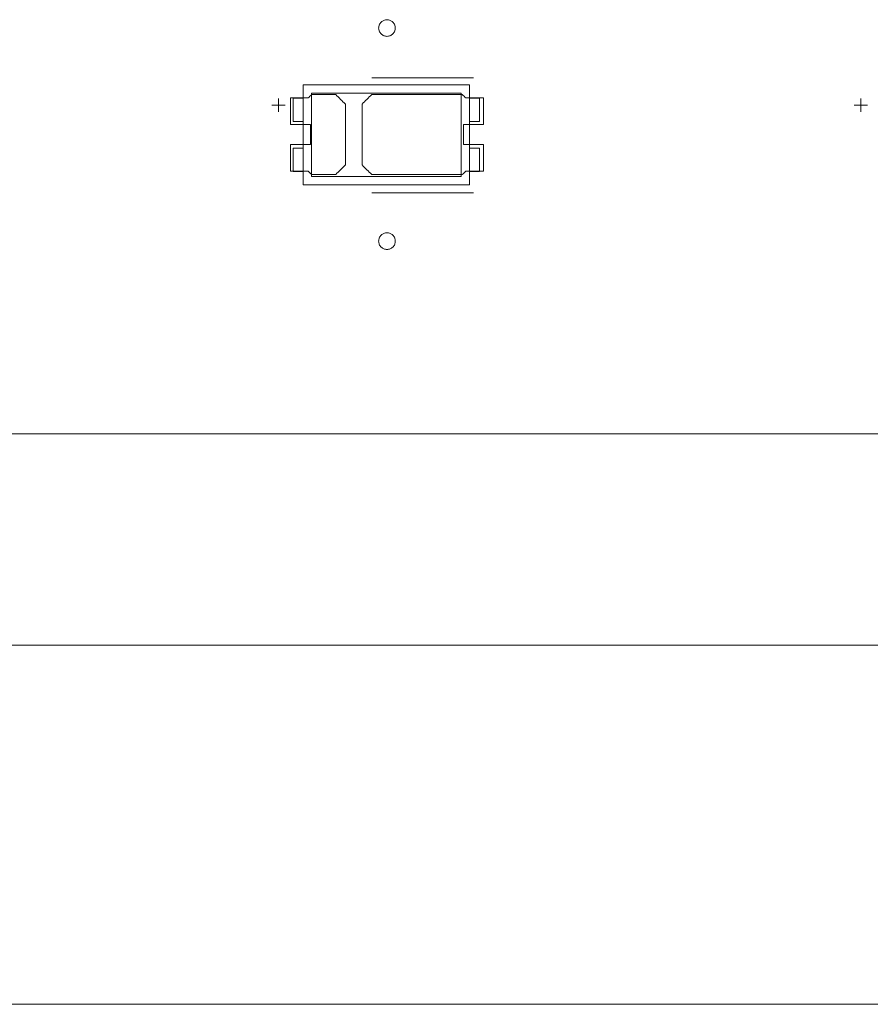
# Model space of a CAD drawing. Header units: inches. Extents: x -35 to 647, y 178 to 608.
# Tile 70 of 234: x 109 to 134, y 534 to 563. Entities that reach past the tile are written whole.
import ezdxf

# ---------------------------------------------------------------- set-up
doc = ezdxf.new("R2010")
doc.units = ezdxf.units.IN
doc.header["$MEASUREMENT"] = 0
doc.layers.add('1', color=7, linetype='Continuous')

# ---------------------------------------------------------------- blocks, each defined once
blk = doc.blocks.new('block 5')
at = {"layer": '1', "color": 8, "lineweight": 18, "true_color": 0x808080}
blk.add_lwpolyline([(-17.905, 544.686), (554.794, 544.686)], dxfattribs=at)
blk = doc.blocks.new('block 44')
at = {"layer": '1', "color": 155, "lineweight": 18, "true_color": 0x4c7299}
blk.add_lwpolyline([(121.926, 558.768), (117.426, 558.768)], dxfattribs=at)
blk = doc.blocks.new('block 45')
at = {"layer": '1', "color": 155, "lineweight": 18, "true_color": 0x4c7299}
blk.add_lwpolyline([(121.926, 561.268), (121.926, 558.768)], dxfattribs=at)
blk = doc.blocks.new('block 46')
at = {"layer": '1', "color": 155, "lineweight": 18, "true_color": 0x4c7299}
blk.add_lwpolyline([(117.426, 561.268), (121.926, 561.268)], dxfattribs=at)
blk = doc.blocks.new('block 47')
at = {"layer": '1', "color": 155, "lineweight": 18, "true_color": 0x4c7299}
blk.add_lwpolyline([(122.176, 558.518), (122.176, 561.518)], dxfattribs=at)
blk = doc.blocks.new('block 48')
at = {"layer": '1', "color": 155, "lineweight": 18, "true_color": 0x4c7299}
blk.add_lwpolyline([(117.176, 561.518), (117.176, 558.518)], dxfattribs=at)
blk = doc.blocks.new('block 49')
at = {"layer": '1', "color": 155, "lineweight": 18, "true_color": 0x4c7299}
blk.add_lwpolyline([(117.176, 558.518), (122.176, 558.518)], dxfattribs=at)
blk = doc.blocks.new('block 50')
at = {"layer": '1', "color": 155, "lineweight": 18, "true_color": 0x4c7299}
blk.add_lwpolyline([(117.426, 558.768), (117.426, 561.268)], dxfattribs=at)
blk = doc.blocks.new('block 51')
at = {"layer": '1', "color": 155, "lineweight": 18, "true_color": 0x4c7299}
blk.add_lwpolyline([(122.176, 559.618), (122.476, 559.618)], dxfattribs=at)
blk = doc.blocks.new('block 52')
at = {"layer": '1', "color": 155, "lineweight": 18, "true_color": 0x4c7299}
blk.add_lwpolyline([(122.476, 560.418), (122.476, 561.118)], dxfattribs=at)
blk = doc.blocks.new('block 53')
at = {"layer": '1', "color": 155, "lineweight": 18, "true_color": 0x4c7299}
blk.add_lwpolyline([(122.176, 560.418), (122.476, 560.418)], dxfattribs=at)
blk = doc.blocks.new('block 54')
at = {"layer": '1', "color": 155, "lineweight": 18, "true_color": 0x4c7299}
blk.add_lwpolyline([(117.176, 559.618), (116.876, 559.618)], dxfattribs=at)
blk = doc.blocks.new('block 55')
at = {"layer": '1', "color": 155, "lineweight": 18, "true_color": 0x4c7299}
blk.add_lwpolyline([(116.876, 560.418), (116.876, 561.118)], dxfattribs=at)
blk = doc.blocks.new('block 56')
at = {"layer": '1', "color": 155, "lineweight": 18, "true_color": 0x4c7299}
blk.add_lwpolyline([(116.876, 561.118), (117.176, 561.118)], dxfattribs=at)
blk = doc.blocks.new('block 57')
at = {"layer": '1', "color": 155, "lineweight": 18, "true_color": 0x4c7299}
blk.add_lwpolyline([(122.176, 561.518), (117.176, 561.518)], dxfattribs=at)
blk = doc.blocks.new('block 58')
at = {"layer": '1', "color": 155, "lineweight": 18, "true_color": 0x4c7299}
blk.add_lwpolyline([(122.476, 558.918), (122.176, 558.918)], dxfattribs=at)
blk = doc.blocks.new('block 59')
at = {"layer": '1', "color": 155, "lineweight": 18, "true_color": 0x4c7299}
blk.add_lwpolyline([(122.476, 559.618), (122.476, 558.918)], dxfattribs=at)
blk = doc.blocks.new('block 60')
at = {"layer": '1', "color": 155, "lineweight": 18, "true_color": 0x4c7299}
blk.add_lwpolyline([(122.476, 561.118), (122.176, 561.118)], dxfattribs=at)
blk = doc.blocks.new('block 61')
at = {"layer": '1', "color": 155, "lineweight": 18, "true_color": 0x4c7299}
blk.add_lwpolyline([(116.876, 558.918), (117.176, 558.918)], dxfattribs=at)
blk = doc.blocks.new('block 62')
at = {"layer": '1', "color": 155, "lineweight": 18, "true_color": 0x4c7299}
blk.add_lwpolyline([(116.876, 559.618), (116.876, 558.918)], dxfattribs=at)
blk = doc.blocks.new('block 94')
at = {"layer": '1', "color": 155, "lineweight": 18, "true_color": 0x4c7299}
blk.add_lwpolyline([(117.176, 560.418), (116.876, 560.418)], dxfattribs=at)
blk = doc.blocks.new('block 1571')
at = {"layer": '1', "color": 18, "lineweight": 13, "true_color": 0x4c0000}
blk.add_lwpolyline([(155.726, 551.036), (24.162, 551.036)], dxfattribs=at)
blk = doc.blocks.new('block 1580')
at = {"layer": '1', "color": 18, "lineweight": 13, "true_color": 0x4c0000}
blk.add_lwpolyline([(122.295, 558.271), (119.235, 558.271)], dxfattribs=at)
blk = doc.blocks.new('block 1602')
at = {"layer": '1', "color": 18, "lineweight": 13, "true_color": 0x4c0000}
blk.add_lwpolyline([(122.295, 558.271), (119.235, 558.271)], dxfattribs=at)
blk = doc.blocks.new('block 1611')
at = {"layer": '1', "color": 18, "lineweight": 13, "true_color": 0x4c0000}
blk.add_lwpolyline([(155.726, 551.036), (24.162, 551.036)], dxfattribs=at)
blk = doc.blocks.new('block 1730')
at = {"layer": '1', "color": 18, "lineweight": 13, "true_color": 0x4c0000}
blk.add_lwpolyline([(122.295, 561.725), (119.235, 561.725)], dxfattribs=at)
blk = doc.blocks.new('block 1731')
at = {"layer": '1', "color": 18, "lineweight": 13, "true_color": 0x4c0000}
blk.add_lwpolyline([(116.235, 560.906), (116.635, 560.906)], dxfattribs=at)
blk = doc.blocks.new('block 1732')
at = {"layer": '1', "color": 18, "lineweight": 13, "true_color": 0x4c0000}
blk.add_lwpolyline([(116.434, 560.707), (116.434, 561.107)], dxfattribs=at)
blk = doc.blocks.new('block 1752')
at = {"layer": '1', "color": 18, "lineweight": 13, "true_color": 0x4c0000}
blk.add_lwpolyline([(133.735, 560.906), (134.135, 560.906)], dxfattribs=at)
blk = doc.blocks.new('block 1753')
at = {"layer": '1', "color": 18, "lineweight": 13, "true_color": 0x4c0000}
blk.add_lwpolyline([(133.934, 560.707), (133.934, 561.107)], dxfattribs=at)
blk = doc.blocks.new('block 1766')
at = {"layer": '1', "color": 18, "lineweight": 13, "true_color": 0x4c0000}
blk.add_lwpolyline([(116.434, 560.707), (116.434, 561.107)], dxfattribs=at)
blk = doc.blocks.new('block 1782')
at = {"layer": '1', "color": 18, "lineweight": 13, "true_color": 0x4c0000}
blk.add_lwpolyline([(116.235, 560.906), (116.635, 560.906)], dxfattribs=at)
blk = doc.blocks.new('block 1797')
at = {"layer": '1', "color": 18, "lineweight": 13, "true_color": 0x4c0000}
blk.add_lwpolyline([(133.934, 560.707), (133.934, 561.107)], dxfattribs=at)
blk = doc.blocks.new('block 1809')
at = {"layer": '1', "color": 18, "lineweight": 13, "true_color": 0x4c0000}
blk.add_lwpolyline([(122.295, 561.725), (119.235, 561.725)], dxfattribs=at)
blk = doc.blocks.new('block 1814')
at = {"layer": '1', "color": 18, "lineweight": 13, "true_color": 0x4c0000}
blk.add_lwpolyline([(133.735, 560.906), (134.135, 560.906)], dxfattribs=at)
blk = doc.blocks.new('block 5738')
at = {"layer": '1', "color": 155, "lineweight": 18, "true_color": 0x4c7299}
blk.add_lwpolyline([(155.726, 551.036), (24.162, 551.036)], dxfattribs=at)
blk = doc.blocks.new('block 5766')
at = {"layer": '1', "color": 18, "lineweight": 13, "true_color": 0x4c0000}
blk.add_lwpolyline([(160.226, 551.082), (159.368, 553.254), (157.057, 553.54), (155.731, 551.628), (155.148, 551.036), (153.979, 551.036), (151.642, 551.036), (76.832, 551.036), (39.428, 551.036), (30.076, 551.036), (25.401, 551.036), (24.232, 551.036), (24.063, 552.146), (22.325, 553.698), (20.143, 552.878), (19.2, 551.036), (14.524, 551.036), (13.355, 551.036), (12.815, 551.675), (11.449, 553.559), (9.145, 553.225), (8.323, 551.036)], dxfattribs=at)
blk = doc.blocks.new('block 5769')
at = {"layer": '1', "color": 18, "lineweight": 13, "true_color": 0x4c0000}
blk.add_lwpolyline([(160.226, 551.082), (159.368, 553.254), (157.057, 553.54), (155.731, 551.628), (155.148, 551.036), (153.979, 551.036), (151.642, 551.036), (76.832, 551.036), (39.428, 551.036), (30.076, 551.036), (25.401, 551.036), (24.232, 551.036), (24.063, 552.146), (22.325, 553.698), (20.143, 552.878), (19.2, 551.036), (14.524, 551.036), (13.355, 551.036), (12.815, 551.675), (11.449, 553.559), (9.145, 553.225), (8.323, 551.036)], dxfattribs=at)
blk = doc.blocks.new('block 5818')
at = {"layer": '1', "color": 18, "lineweight": 13, "true_color": 0x4c0000}
blk.add_open_spline([(122.595, 560.325), (122.595, 560.591), (122.595, 560.858), (122.595, 561.125), (122.419, 561.125), (122.242, 561.125), (122.065, 561.125), (122.029, 561.158), (121.994, 561.191), (121.958, 561.225), (121.05, 561.225), (120.143, 561.225), (119.235, 561.225), (119.138, 561.129), (119.042, 561.033), (118.945, 560.937), (118.945, 560.329), (118.945, 559.721), (118.945, 559.112), (119.042, 559.016), (119.138, 558.92), (119.235, 558.825), (120.143, 558.825), (121.05, 558.825), (121.958, 558.825), (121.994, 558.858), (122.029, 558.891), (122.065, 558.925), (122.242, 558.925), (122.419, 558.925), (122.595, 558.925), (122.595, 559.191), (122.595, 559.458), (122.595, 559.725), (122.395, 559.725), (122.195, 559.725), (121.995, 559.725), (121.995, 559.925), (121.995, 560.125), (121.995, 560.325), (122.195, 560.325), (122.395, 560.325), (122.595, 560.325)], degree=3, knots=[0, 0, 0, 0, 1, 1, 1, 2, 2, 2, 3, 3, 3, 4, 4, 4, 5, 5, 5, 6, 6, 6, 7, 7, 7, 8, 8, 8, 9, 9, 9, 10, 10, 10, 11, 11, 11, 12, 12, 12, 13, 13, 13, 14, 14, 14, 14], dxfattribs=at)
blk = doc.blocks.new('block 5819')
at = {"layer": '1', "color": 18, "lineweight": 13, "true_color": 0x4c0000}
blk.add_open_spline([(122.595, 560.325), (122.595, 560.591), (122.595, 560.858), (122.595, 561.125), (122.419, 561.125), (122.242, 561.125), (122.065, 561.125), (122.029, 561.158), (121.994, 561.191), (121.958, 561.225), (121.05, 561.225), (120.143, 561.225), (119.235, 561.225), (119.138, 561.129), (119.042, 561.033), (118.945, 560.937), (118.945, 560.329), (118.945, 559.721), (118.945, 559.112), (119.042, 559.016), (119.138, 558.92), (119.235, 558.825), (120.143, 558.825), (121.05, 558.825), (121.958, 558.825), (121.994, 558.858), (122.029, 558.891), (122.065, 558.925), (122.242, 558.925), (122.419, 558.925), (122.595, 558.925), (122.595, 559.191), (122.595, 559.458), (122.595, 559.725), (122.395, 559.725), (122.195, 559.725), (121.995, 559.725), (121.995, 559.925), (121.995, 560.125), (121.995, 560.325), (122.195, 560.325), (122.395, 560.325), (122.595, 560.325)], degree=3, knots=[0, 0, 0, 0, 1, 1, 1, 2, 2, 2, 3, 3, 3, 4, 4, 4, 5, 5, 5, 6, 6, 6, 7, 7, 7, 8, 8, 8, 9, 9, 9, 10, 10, 10, 11, 11, 11, 12, 12, 12, 13, 13, 13, 14, 14, 14, 14], dxfattribs=at)
blk = doc.blocks.new('block 5820')
at = {"layer": '1', "color": 18, "lineweight": 13, "true_color": 0x4c0000}
blk.add_open_spline([(118.156, 561.225), (118.252, 561.129), (118.349, 561.033), (118.445, 560.937), (118.445, 560.329), (118.445, 559.721), (118.445, 559.112), (118.349, 559.016), (118.252, 558.92), (118.156, 558.825), (117.915, 558.825), (117.674, 558.825), (117.433, 558.825), (117.397, 558.858), (117.361, 558.891), (117.326, 558.925), (117.149, 558.925), (116.972, 558.925), (116.795, 558.925), (116.795, 559.191), (116.795, 559.458), (116.795, 559.725), (116.995, 559.725), (117.195, 559.725), (117.395, 559.725), (117.395, 559.925), (117.395, 560.125), (117.395, 560.325), (117.195, 560.325), (116.995, 560.325), (116.795, 560.325), (116.795, 560.591), (116.795, 560.858), (116.795, 561.125), (116.972, 561.125), (117.149, 561.125), (117.326, 561.125), (117.361, 561.158), (117.397, 561.191), (117.433, 561.225), (117.674, 561.225), (117.915, 561.225), (118.156, 561.225)], degree=3, knots=[0, 0, 0, 0, 1, 1, 1, 2, 2, 2, 3, 3, 3, 4, 4, 4, 5, 5, 5, 6, 6, 6, 7, 7, 7, 8, 8, 8, 9, 9, 9, 10, 10, 10, 11, 11, 11, 12, 12, 12, 13, 13, 13, 14, 14, 14, 14], dxfattribs=at)
blk = doc.blocks.new('block 5821')
at = {"layer": '1', "color": 18, "lineweight": 13, "true_color": 0x4c0000}
blk.add_open_spline([(118.156, 561.225), (118.252, 561.129), (118.349, 561.033), (118.445, 560.937), (118.445, 560.329), (118.445, 559.721), (118.445, 559.112), (118.349, 559.016), (118.252, 558.92), (118.156, 558.825), (117.915, 558.825), (117.674, 558.825), (117.433, 558.825), (117.397, 558.858), (117.361, 558.891), (117.326, 558.925), (117.149, 558.925), (116.972, 558.925), (116.795, 558.925), (116.795, 559.191), (116.795, 559.458), (116.795, 559.725), (116.995, 559.725), (117.195, 559.725), (117.395, 559.725), (117.395, 559.925), (117.395, 560.125), (117.395, 560.325), (117.195, 560.325), (116.995, 560.325), (116.795, 560.325), (116.795, 560.591), (116.795, 560.858), (116.795, 561.125), (116.972, 561.125), (117.149, 561.125), (117.326, 561.125), (117.361, 561.158), (117.397, 561.191), (117.433, 561.225), (117.674, 561.225), (117.915, 561.225), (118.156, 561.225)], degree=3, knots=[0, 0, 0, 0, 1, 1, 1, 2, 2, 2, 3, 3, 3, 4, 4, 4, 5, 5, 5, 6, 6, 6, 7, 7, 7, 8, 8, 8, 9, 9, 9, 10, 10, 10, 11, 11, 11, 12, 12, 12, 13, 13, 13, 14, 14, 14, 14], dxfattribs=at)
blk = doc.blocks.new('block 5903')
at = {"layer": '1', "color": 18, "lineweight": 13, "true_color": 0x4c0000}
blk.add_open_spline([(118.156, 561.225), (118.252, 561.129), (118.349, 561.033), (118.445, 560.937), (118.445, 560.329), (118.445, 559.721), (118.445, 559.112), (118.349, 559.016), (118.252, 558.92), (118.156, 558.825), (117.915, 558.825), (117.674, 558.825), (117.433, 558.825), (117.397, 558.858), (117.361, 558.891), (117.326, 558.925), (117.149, 558.925), (116.972, 558.925), (116.795, 558.925), (116.795, 559.191), (116.795, 559.458), (116.795, 559.725), (116.995, 559.725), (117.195, 559.725), (117.395, 559.725), (117.395, 559.925), (117.395, 560.125), (117.395, 560.325), (117.195, 560.325), (116.995, 560.325), (116.795, 560.325), (116.795, 560.591), (116.795, 560.858), (116.795, 561.125), (116.972, 561.125), (117.149, 561.125), (117.326, 561.125), (117.361, 561.158), (117.397, 561.191), (117.433, 561.225), (117.674, 561.225), (117.915, 561.225), (118.156, 561.225)], degree=3, knots=[0, 0, 0, 0, 1, 1, 1, 2, 2, 2, 3, 3, 3, 4, 4, 4, 5, 5, 5, 6, 6, 6, 7, 7, 7, 8, 8, 8, 9, 9, 9, 10, 10, 10, 11, 11, 11, 12, 12, 12, 13, 13, 13, 14, 14, 14, 14], dxfattribs=at)
blk = doc.blocks.new('block 5907')
at = {"layer": '1', "color": 18, "lineweight": 13, "true_color": 0x4c0000}
blk.add_open_spline([(118.156, 561.225), (118.252, 561.129), (118.349, 561.033), (118.445, 560.937), (118.445, 560.329), (118.445, 559.721), (118.445, 559.112), (118.349, 559.016), (118.252, 558.92), (118.156, 558.825), (117.915, 558.825), (117.674, 558.825), (117.433, 558.825), (117.397, 558.858), (117.361, 558.891), (117.326, 558.925), (117.149, 558.925), (116.972, 558.925), (116.795, 558.925), (116.795, 559.191), (116.795, 559.458), (116.795, 559.725), (116.995, 559.725), (117.195, 559.725), (117.395, 559.725), (117.395, 559.925), (117.395, 560.125), (117.395, 560.325), (117.195, 560.325), (116.995, 560.325), (116.795, 560.325), (116.795, 560.591), (116.795, 560.858), (116.795, 561.125), (116.972, 561.125), (117.149, 561.125), (117.326, 561.125), (117.361, 561.158), (117.397, 561.191), (117.433, 561.225), (117.674, 561.225), (117.915, 561.225), (118.156, 561.225)], degree=3, knots=[0, 0, 0, 0, 1, 1, 1, 2, 2, 2, 3, 3, 3, 4, 4, 4, 5, 5, 5, 6, 6, 6, 7, 7, 7, 8, 8, 8, 9, 9, 9, 10, 10, 10, 11, 11, 11, 12, 12, 12, 13, 13, 13, 14, 14, 14, 14], dxfattribs=at)
blk = doc.blocks.new('block 5957')
at = {"layer": '1', "color": 18, "lineweight": 13, "true_color": 0x4c0000}
blk.add_open_spline([(122.595, 560.325), (122.595, 560.591), (122.595, 560.858), (122.595, 561.125), (122.419, 561.125), (122.242, 561.125), (122.065, 561.125), (122.029, 561.158), (121.994, 561.191), (121.958, 561.225), (121.05, 561.225), (120.143, 561.225), (119.235, 561.225), (119.138, 561.129), (119.042, 561.033), (118.945, 560.937), (118.945, 560.329), (118.945, 559.721), (118.945, 559.112), (119.042, 559.016), (119.138, 558.92), (119.235, 558.825), (120.143, 558.825), (121.05, 558.825), (121.958, 558.825), (121.994, 558.858), (122.029, 558.891), (122.065, 558.925), (122.242, 558.925), (122.419, 558.925), (122.595, 558.925), (122.595, 559.191), (122.595, 559.458), (122.595, 559.725), (122.395, 559.725), (122.195, 559.725), (121.995, 559.725), (121.995, 559.925), (121.995, 560.125), (121.995, 560.325), (122.195, 560.325), (122.395, 560.325), (122.595, 560.325)], degree=3, knots=[0, 0, 0, 0, 1, 1, 1, 2, 2, 2, 3, 3, 3, 4, 4, 4, 5, 5, 5, 6, 6, 6, 7, 7, 7, 8, 8, 8, 9, 9, 9, 10, 10, 10, 11, 11, 11, 12, 12, 12, 13, 13, 13, 14, 14, 14, 14], dxfattribs=at)
blk = doc.blocks.new('block 5979')
at = {"layer": '1', "color": 18, "lineweight": 13, "true_color": 0x4c0000}
blk.add_open_spline([(122.595, 560.325), (122.595, 560.591), (122.595, 560.858), (122.595, 561.125), (122.419, 561.125), (122.242, 561.125), (122.065, 561.125), (122.029, 561.158), (121.994, 561.191), (121.958, 561.225), (121.05, 561.225), (120.143, 561.225), (119.235, 561.225), (119.138, 561.129), (119.042, 561.033), (118.945, 560.937), (118.945, 560.329), (118.945, 559.721), (118.945, 559.112), (119.042, 559.016), (119.138, 558.92), (119.235, 558.825), (120.143, 558.825), (121.05, 558.825), (121.958, 558.825), (121.994, 558.858), (122.029, 558.891), (122.065, 558.925), (122.242, 558.925), (122.419, 558.925), (122.595, 558.925), (122.595, 559.191), (122.595, 559.458), (122.595, 559.725), (122.395, 559.725), (122.195, 559.725), (121.995, 559.725), (121.995, 559.925), (121.995, 560.125), (121.995, 560.325), (122.195, 560.325), (122.395, 560.325), (122.595, 560.325)], degree=3, knots=[0, 0, 0, 0, 1, 1, 1, 2, 2, 2, 3, 3, 3, 4, 4, 4, 5, 5, 5, 6, 6, 6, 7, 7, 7, 8, 8, 8, 9, 9, 9, 10, 10, 10, 11, 11, 11, 12, 12, 12, 13, 13, 13, 14, 14, 14, 14], dxfattribs=at)
blk = doc.blocks.new('block 6144')
at = {"layer": '1', "color": 18, "lineweight": 13, "true_color": 0x4c0000}
blk.add_lwpolyline([(119.445, 556.825), (119.446, 556.848), (119.45, 556.872), (119.456, 556.896), (119.464, 556.92), (119.475, 556.942), (119.488, 556.964), (119.503, 556.984), (119.519, 557.002), (119.538, 557.019), (119.557, 557.033), (119.577, 557.045), (119.599, 557.055), (119.622, 557.063), (119.646, 557.07), (119.67, 557.073), (119.695, 557.075), (119.72, 557.073), (119.745, 557.07), (119.769, 557.063), (119.792, 557.055), (119.814, 557.045), (119.834, 557.033), (119.853, 557.019), (119.871, 557.002), (119.888, 556.984), (119.903, 556.964), (119.916, 556.942), (119.927, 556.92), (119.935, 556.896), (119.941, 556.872), (119.944, 556.848), (119.945, 556.825), (119.944, 556.801), (119.941, 556.777), (119.935, 556.753), (119.927, 556.729), (119.916, 556.707), (119.903, 556.685), (119.888, 556.665), (119.871, 556.647), (119.853, 556.63), (119.834, 556.616), (119.814, 556.604), (119.792, 556.594), (119.769, 556.586), (119.745, 556.579), (119.72, 556.576), (119.695, 556.574), (119.67, 556.576), (119.646, 556.579), (119.622, 556.586), (119.599, 556.594), (119.577, 556.604), (119.557, 556.616), (119.538, 556.63), (119.519, 556.647), (119.503, 556.665), (119.488, 556.685), (119.475, 556.707), (119.464, 556.729), (119.456, 556.753), (119.45, 556.777), (119.446, 556.801), (119.445, 556.825)], dxfattribs=at)
blk = doc.blocks.new('block 6223')
at = {"layer": '1', "color": 18, "lineweight": 13, "true_color": 0x4c0000}
blk.add_lwpolyline([(119.445, 556.825), (119.446, 556.848), (119.45, 556.872), (119.456, 556.896), (119.464, 556.92), (119.475, 556.942), (119.488, 556.964), (119.503, 556.984), (119.519, 557.002), (119.538, 557.019), (119.557, 557.033), (119.577, 557.045), (119.599, 557.055), (119.622, 557.063), (119.646, 557.07), (119.67, 557.073), (119.695, 557.075), (119.72, 557.073), (119.745, 557.07), (119.769, 557.063), (119.792, 557.055), (119.814, 557.045), (119.834, 557.033), (119.853, 557.019), (119.871, 557.002), (119.888, 556.984), (119.903, 556.964), (119.916, 556.942), (119.927, 556.92), (119.935, 556.896), (119.941, 556.872), (119.944, 556.848), (119.945, 556.825), (119.944, 556.801), (119.941, 556.777), (119.935, 556.753), (119.927, 556.729), (119.916, 556.707), (119.903, 556.685), (119.888, 556.665), (119.871, 556.647), (119.853, 556.63), (119.834, 556.616), (119.814, 556.604), (119.792, 556.594), (119.769, 556.586), (119.745, 556.579), (119.72, 556.576), (119.695, 556.574), (119.67, 556.576), (119.646, 556.579), (119.622, 556.586), (119.599, 556.594), (119.577, 556.604), (119.557, 556.616), (119.538, 556.63), (119.519, 556.647), (119.503, 556.665), (119.488, 556.685), (119.475, 556.707), (119.464, 556.729), (119.456, 556.753), (119.45, 556.777), (119.446, 556.801), (119.445, 556.825)], dxfattribs=at)
blk = doc.blocks.new('block 6296')
at = {"layer": '1', "color": 18, "lineweight": 13, "true_color": 0x4c0000}
blk.add_lwpolyline([(119.445, 563.225), (119.446, 563.248), (119.45, 563.272), (119.456, 563.296), (119.464, 563.32), (119.475, 563.342), (119.488, 563.364), (119.503, 563.384), (119.519, 563.402), (119.538, 563.419), (119.557, 563.433), (119.577, 563.445), (119.599, 563.455), (119.622, 563.463), (119.646, 563.47), (119.67, 563.473), (119.695, 563.475), (119.72, 563.473), (119.745, 563.47), (119.769, 563.463), (119.792, 563.455), (119.814, 563.445), (119.834, 563.433), (119.853, 563.419), (119.871, 563.402), (119.888, 563.384), (119.903, 563.364), (119.916, 563.342), (119.927, 563.32), (119.935, 563.296), (119.941, 563.272), (119.944, 563.248), (119.945, 563.225), (119.944, 563.201), (119.941, 563.177), (119.935, 563.153), (119.927, 563.129), (119.916, 563.107), (119.903, 563.085), (119.888, 563.065), (119.871, 563.047), (119.853, 563.03), (119.834, 563.016), (119.814, 563.004), (119.792, 562.994), (119.769, 562.986), (119.745, 562.979), (119.72, 562.976), (119.695, 562.974), (119.67, 562.976), (119.646, 562.979), (119.622, 562.986), (119.599, 562.994), (119.577, 563.004), (119.557, 563.016), (119.538, 563.03), (119.519, 563.047), (119.503, 563.065), (119.488, 563.085), (119.475, 563.107), (119.464, 563.129), (119.456, 563.153), (119.45, 563.177), (119.446, 563.201), (119.445, 563.225)], dxfattribs=at)
blk = doc.blocks.new('block 6329')
at = {"layer": '1', "color": 18, "lineweight": 13, "true_color": 0x4c0000}
blk.add_lwpolyline([(119.445, 563.225), (119.446, 563.248), (119.45, 563.272), (119.456, 563.296), (119.464, 563.32), (119.475, 563.342), (119.488, 563.364), (119.503, 563.384), (119.519, 563.402), (119.538, 563.419), (119.557, 563.433), (119.577, 563.445), (119.599, 563.455), (119.622, 563.463), (119.646, 563.47), (119.67, 563.473), (119.695, 563.475), (119.72, 563.473), (119.745, 563.47), (119.769, 563.463), (119.792, 563.455), (119.814, 563.445), (119.834, 563.433), (119.853, 563.419), (119.871, 563.402), (119.888, 563.384), (119.903, 563.364), (119.916, 563.342), (119.927, 563.32), (119.935, 563.296), (119.941, 563.272), (119.944, 563.248), (119.945, 563.225), (119.944, 563.201), (119.941, 563.177), (119.935, 563.153), (119.927, 563.129), (119.916, 563.107), (119.903, 563.085), (119.888, 563.065), (119.871, 563.047), (119.853, 563.03), (119.834, 563.016), (119.814, 563.004), (119.792, 562.994), (119.769, 562.986), (119.745, 562.979), (119.72, 562.976), (119.695, 562.974), (119.67, 562.976), (119.646, 562.979), (119.622, 562.986), (119.599, 562.994), (119.577, 563.004), (119.557, 563.016), (119.538, 563.03), (119.519, 563.047), (119.503, 563.065), (119.488, 563.085), (119.475, 563.107), (119.464, 563.129), (119.456, 563.153), (119.45, 563.177), (119.446, 563.201), (119.445, 563.225)], dxfattribs=at)
blk = doc.blocks.new('block 8230')
at = {"layer": '1', "color": 35, "lineweight": 13, "true_color": 0x99724c}
blk.add_lwpolyline([(21.912, 533.902), (157.976, 533.902)], dxfattribs=at)

msp = doc.modelspace()

# ---------------------------------------------------------------- block references
at = {"layer": '1'}
for name in ['block 5766', 'block 5769', 'block 6296', 'block 6329', 'block 1730', 'block 1809', 'block 48', 'block 57', 'block 47', 'block 1732', 'block 1766', 'block 5820', 'block 5821', 'block 5903', 'block 5907', 'block 55', 'block 56', 'block 46', 'block 50', 'block 5818', 'block 5819', 'block 5957', 'block 5979', 'block 45', 'block 60', 'block 52', 'block 1753', 'block 1797', 'block 1731', 'block 1782', 'block 1752', 'block 1814', 'block 94', 'block 53', 'block 54', 'block 62', 'block 51', 'block 59', 'block 61', 'block 44', 'block 58', 'block 49', 'block 1580', 'block 1602', 'block 6144', 'block 6223', 'block 1571', 'block 1611', 'block 5738', 'block 5', 'block 8230']:
    msp.add_blockref(name, (0, 0), dxfattribs=at)

doc.saveas('drawing.dxf')
